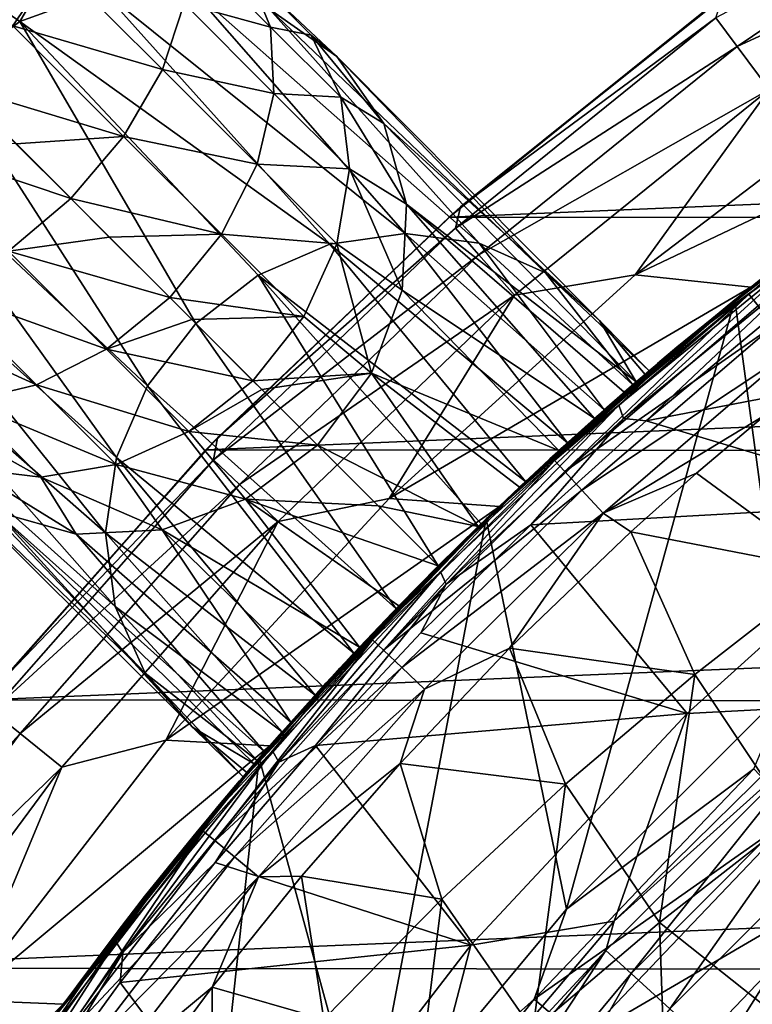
# Model space of a CAD drawing. Header units: metres. Extents: x -31 to 127, y -24 to 31.
# Tile 16 of 150: x -18.45 to -14.01, y 13.25 to 19.22. Entities that reach past the tile are written whole.
import ezdxf

# ---------------------------------------------------------------- set-up
doc = ezdxf.new("R2010")
doc.units = ezdxf.units.M
doc.layers.add('solid_12_381_041_XXX', color=7, linetype='CONTINUOUS')

msp = doc.modelspace()

# ---------------------------------------------------------------- linework, layer by layer
at = {"layer": 'solid_12_381_041_XXX'}
for points in [[(-14.097198, 19.060669, -0.293171), (-12.429955, 20.187529, -0.293171), (-14.226111, 19.234972, -0.618042)], [(-14.097198, 19.060669, -0.293171), (-12.259711, 19.911036, -0.07612), (-12.429955, 20.187529, -0.293171)], [(-18.489464, 19.186716, 49.127941), (-18.232395, 19.570414, 48.941399), (-19.218634, 19.915886, 49.518055)], [(-14.097198, 19.060669, -0.293171), (-13.904119, 18.79961, -0.07612), (-12.259711, 19.911036, -0.07612)], [(-16.926132, 19.177357, 47.183308), (-17.431923, 19.683147, 47.792019), (-17.450371, 19.320755, 48.133251)], [(-16.926132, 19.177357, 47.183308), (-17.067181, 19.516865, 46.847233), (-17.431923, 19.683147, 47.792019)], [(-18.234138, 19.572155, 45.204788), (-18.446547, 19.211325, 44.639275), (-18.674599, 19.371851, 45.086563)], [(-17.582685, 18.920704, 48.398872), (-18.232395, 19.570414, 48.941399), (-18.489464, 19.186716, 49.127941)], [(-18.234138, 19.572155, 45.204788), (-17.942379, 19.397072, 44.744587), (-18.446547, 19.211325, 44.639275)], [(-17.582685, 18.920704, 48.398872), (-17.450371, 19.320755, 48.133251), (-18.232395, 19.570414, 48.941399)], [(-16.679438, 19.129122, 46.188259), (-17.067181, 19.516865, 46.847233), (-16.926132, 19.177357, 47.183308)], [(-16.679438, 19.129122, 46.188259), (-16.968494, 19.418179, 45.903656), (-17.067181, 19.516865, 46.847233)], [(-17.942379, 19.397072, 44.744587), (-17.420643, 19.422857, 44.908619), (-16.109798, 17.927109, 40.228401)], [(-17.420643, 19.422857, 44.908619), (-15.662745, 17.867832, 40.391422), (-16.109798, 17.927109, 40.228401)], [(-17.420643, 19.422857, 44.908619), (-16.932411, 19.286156, 45.115307), (-15.662745, 17.867832, 40.391422)], [(-16.968494, 19.418179, 45.903656), (-16.525473, 19.000347, 45.344425), (-16.932411, 19.286156, 45.115307)], [(-16.679438, 19.129122, 46.188259), (-16.525473, 19.000347, 45.344425), (-16.968494, 19.418179, 45.903656)], [(-18.674599, 19.371851, 45.086563), (-18.446547, 19.211325, 44.639275), (-18.883795, 18.883795, 44.602985)], [(-18.446547, 19.211325, 44.639275), (-17.942379, 19.397072, 44.744587), (-16.567677, 17.860756, 40.102341)], [(-17.942379, 19.397072, 44.744587), (-16.109798, 17.927109, 40.228401), (-16.567677, 17.860756, 40.102341)], [(-14.226111, 19.234972, -0.618042), (-14.187134, 19.357821, -1), (-15.774656, 18.08757, -1)], [(-14.260582, 19.303749, -4), (-15.774656, 18.08757, -1), (-14.187134, 19.357821, -1)], [(-16.905882, 18.776268, 47.477966), (-17.450371, 19.320755, 48.133251), (-17.582685, 18.920704, 48.398872)], [(-16.905882, 18.776268, 47.477966), (-16.926132, 19.177357, 47.183308), (-17.450371, 19.320755, 48.133251)], [(-14.260582, 19.303749, -4), (-15.844099, 18.025211, -4), (-15.774656, 18.08757, -1)], [(14.277114, 19.291489, -4), (-15.844099, 18.025211, -4), (-14.260582, 19.303749, -4)], [(15.866746, 18.005188, -4), (-15.844099, 18.025211, -4), (14.277114, 19.291489, -4)], [(-16.932411, 19.286156, 45.115307), (-15.260084, 17.687382, 40.57917), (-15.662745, 17.867832, 40.391422)], [(-16.932411, 19.286156, 45.115307), (-16.525473, 19.000347, 45.344425), (-15.260084, 17.687382, 40.57917)], [(-15.806101, 17.959219, -0.618042), (-14.226111, 19.234972, -0.618042), (-15.774656, 18.08757, -1)], [(-14.097198, 19.060669, -0.293171), (-14.226111, 19.234972, -0.618042), (-15.806101, 17.959219, -0.618042)], [(-18.883795, 18.883795, 44.602985), (-18.446547, 19.211325, 44.639275), (-17.380161, 17.380161, 39.99548)], [(-17.818148, 18.5154, 48.567375), (-18.489464, 19.186716, 49.127941), (-18.816399, 18.816399, 49.191849)], [(-17.818148, 18.5154, 48.567375), (-17.582685, 18.920704, 48.398872), (-18.489464, 19.186716, 49.127941)], [(-18.446547, 19.211325, 44.639275), (-16.567677, 17.860756, 40.102341), (-17.002001, 17.673761, 40.022705)], [(-18.446547, 19.211325, 44.639275), (-17.002001, 17.673761, 40.022705), (-17.380161, 17.380161, 39.99548)], [(-16.50132, 18.752542, 46.46133), (-16.926132, 19.177357, 47.183308), (-16.905882, 18.776268, 47.477966)], [(-16.50132, 18.752542, 46.46133), (-16.679438, 19.129122, 46.188259), (-16.926132, 19.177357, 47.183308)], [(-16.679438, 19.129122, 46.188259), (-16.239666, 18.59341, 45.573544), (-16.525473, 19.000347, 45.344425)], [(-16.50132, 18.752542, 46.46133), (-16.239666, 18.59341, 45.573544), (-16.679438, 19.129122, 46.188259)], [(-15.662869, 17.796476, -0.293171), (-14.097198, 19.060669, -0.293171), (-15.806101, 17.959219, -0.618042)], [(-15.662869, 17.796476, -0.293171), (-13.904119, 18.79961, -0.07612), (-14.097198, 19.060669, -0.293171)], [(-16.525473, 19.000347, 45.344425), (-14.932049, 17.399303, 40.777538), (-15.260084, 17.687382, 40.57917)], [(-16.525473, 19.000347, 45.344425), (-16.239666, 18.59341, 45.573544), (-14.932049, 17.399303, 40.777538)], [(-19.211325, 18.446547, 44.639275), (-18.883795, 18.883795, 44.602985), (-17.673752, 17.002016, 40.022705)], [(-17.673752, 17.002016, 40.022705), (-18.883795, 18.883795, 44.602985), (-17.380161, 17.380161, 39.99548)], [(-17.008074, 18.346092, 47.707336), (-17.582685, 18.920704, 48.398872), (-17.818148, 18.5154, 48.567375)], [(-17.008074, 18.346092, 47.707336), (-16.905882, 18.776268, 47.477966), (-17.582685, 18.920704, 48.398872)], [(-13.120049, 18.89045), (-14.716173, 17.674877), (-12.385183, 18.783897)], [(-13.904119, 18.79961, -0.07612), (-14.716173, 17.674877), (-13.120049, 18.89045)], [(-17.818148, 18.5154, 48.567375), (-18.816399, 18.816399, 49.191849), (-18.470131, 18.470131, 48.930504)], [(-16.448568, 18.318953, 46.700752), (-16.905882, 18.776268, 47.477966), (-17.008074, 18.346092, 47.707336)], [(-16.448568, 18.318953, 46.700752), (-16.50132, 18.752542, 46.46133), (-16.905882, 18.776268, 47.477966)], [(-15.662869, 17.796476, -0.293171), (-15.448348, 17.552732, -0.07612), (-13.904119, 18.79961, -0.07612)], [(-13.904119, 18.79961, -0.07612), (-15.448348, 17.552732, -0.07612), (-14.716173, 17.674877)], [(-14.716173, 17.674877), (-14.0149, 17.6017), (-12.385183, 18.783897)], [(-12.385183, 18.783897), (-14.0149, 17.6017), (-12.499415, 18.708292, 115.500305)], [(-16.50132, 18.752542, 46.46133), (-16.102962, 18.105177, 45.780231), (-16.239666, 18.59341, 45.573544)], [(-16.448568, 18.318953, 46.700752), (-16.102962, 18.105177, 45.780231), (-16.50132, 18.752542, 46.46133)], [(-13.791494, 15.167204, 115.500305), (-12.499415, 18.708292, 115.500305), (-14.111912, 17.523857, 115.500305)], [(-14.0149, 17.6017), (-14.111912, 17.523857, 115.500305), (-12.499415, 18.708292, 115.500305)], [(-16.239666, 18.59341, 45.573544), (-14.70933, 17.026028, 41.00671), (-14.932049, 17.399303, 40.777538)], [(-16.239666, 18.59341, 45.573544), (-16.102962, 18.105177, 45.780231), (-14.70933, 17.026028, 41.00671)], [(-17.818148, 18.5154, 48.567375), (-18.470131, 18.470131, 48.930504), (-18.137682, 18.137682, 48.625099)], [(-17.224428, 17.92168, 47.85284), (-17.818148, 18.5154, 48.567375), (-18.137682, 18.137682, 48.625099)], [(-17.224428, 17.92168, 47.85284), (-17.008074, 18.346092, 47.707336), (-17.818148, 18.5154, 48.567375)], [(-18.137682, 18.137682, 48.625099), (-18.470131, 18.470131, 48.930504), (-19.186716, 18.489464, 49.127941)], [(-18.5154, 17.818148, 48.567375), (-18.137682, 18.137682, 48.625099), (-19.186716, 18.489464, 49.127941)], [(-14.027491, 17.55751, 144.620667), (-12.784127, 18.482924, 144.620651), (-13.697138, 17.850445, 144.428925)], [(-13.969775, 17.486696, 144.817642), (-12.784127, 18.482924, 144.620651), (-14.027491, 17.55751, 144.620667)], [(-19.397072, 17.942379, 44.744587), (-19.211325, 18.446547, 44.639275), (-17.860748, 16.567709, 40.102333)], [(-19.211325, 18.446547, 44.639275), (-17.673752, 17.002016, 40.022705), (-17.860748, 16.567709, 40.102333)], [(-16.525459, 17.863478, 46.887127), (-17.008074, 18.346092, 47.707336), (-17.224428, 17.92168, 47.85284)], [(-16.525459, 17.863478, 46.887127), (-16.448568, 18.318953, 46.700752), (-17.008074, 18.346092, 47.707336)], [(-16.525459, 17.863478, 46.887127), (-16.128748, 17.583443, 45.944263), (-16.448568, 18.318953, 46.700752)], [(-16.448568, 18.318953, 46.700752), (-16.128748, 17.583443, 45.944263), (-16.102962, 18.105177, 45.780231)], [(-13.222294, 18.204971, 124.464867), (-13.222057, 18.201996, 124.423759), (-14.339679, 17.336199, 124.944916)], [(-13.911033, 17.684263, 124.782944), (-13.222294, 18.204971, 124.464867), (-14.339679, 17.336199, 124.944916)], [(-14.339679, 17.336199, 124.944916), (-13.222057, 18.201996, 124.423759), (-13.677568, 17.813845, 124.524498)], [(-17.904448, 17.904448, 48.373768), (-18.137682, 18.137682, 48.625099), (-18.5154, 17.818148, 48.567375)], [(-17.224428, 17.92168, 47.85284), (-18.137682, 18.137682, 48.625099), (-17.904448, 17.904448, 48.373768)], [(-16.102962, 18.105177, 45.780231), (-16.128748, 17.583443, 45.944263), (-14.962799, 16.803709, 42.387585)], [(-16.102962, 18.105177, 45.780231), (-14.962799, 16.803709, 42.387585), (-14.782128, 16.962862, 41.532024)], [(-16.102962, 18.105177, 45.780231), (-14.782128, 16.962862, 41.532024), (-14.70933, 17.026028, 41.00671)], [(-15.806101, 17.959219, -0.618042), (-15.774656, 18.08757, -1), (-17.24897, 16.687511, -1)], [(-15.844099, 18.025211, -4), (-17.24897, 16.687511, -1), (-15.774656, 18.08757, -1)], [(-15.844099, 18.025211, -4), (-17.31864, 16.614492, -4), (-17.24897, 16.687511, -1)], [(15.866746, 18.005188, -4), (-17.31864, 16.614492, -4), (-15.844099, 18.025211, -4)], [(17.345131, 16.586674, -4), (-17.31864, 16.614492, -4), (15.866746, 18.005188, -4)], [(-19.422857, 17.420643, 44.908619), (-19.397072, 17.942379, 44.744587), (-17.927107, 16.109848, 40.228386)], [(-19.397072, 17.942379, 44.744587), (-17.860748, 16.567709, 40.102333), (-17.927107, 16.109848, 40.228386)], [(-17.224428, 17.92168, 47.85284), (-17.904448, 17.904448, 48.373768), (-17.537415, 17.537415, 47.902687)], [(-16.725763, 17.423018, 47.005352), (-17.224428, 17.92168, 47.85284), (-17.537415, 17.537415, 47.902687)], [(-17.272207, 16.55407, -0.618042), (-15.806101, 17.959219, -0.618042), (-17.24897, 16.687511, -1)], [(-15.662869, 17.796476, -0.293171), (-15.806101, 17.959219, -0.618042), (-17.272207, 16.55407, -0.618042)], [(-16.725763, 17.423018, 47.005352), (-16.525459, 17.863478, 46.887127), (-17.224428, 17.92168, 47.85284)], [(-16.567677, 17.860756, 40.102341), (-16.109798, 17.927109, 40.228401), (-15.126423, 16.65657, 36.230953)], [(-16.109798, 17.927109, 40.228401), (-14.903611, 16.856226, 36.93166), (-15.126423, 16.65657, 36.230953)], [(-16.109798, 17.927109, 40.228401), (-15.662745, 17.867832, 40.391422), (-14.903611, 16.856226, 36.93166)], [(-17.537415, 17.537415, 47.902687), (-17.904448, 17.904448, 48.373768), (-18.5154, 17.818148, 48.567375)], [(-17.002001, 17.673761, 40.022705), (-16.567677, 17.860756, 40.102341), (-15.381252, 16.421543, 35.739311)], [(-16.725763, 17.423018, 47.005352), (-16.314495, 17.079273, 46.049576), (-16.525459, 17.863478, 46.887127)], [(-16.567677, 17.860756, 40.102341), (-15.126423, 16.65657, 36.230953), (-15.381252, 16.421543, 35.739311)], [(-16.525459, 17.863478, 46.887127), (-16.314495, 17.079273, 46.049576), (-16.128748, 17.583443, 45.944263)], [(-15.662745, 17.867832, 40.391422), (-14.729362, 17.008699, 37.860481), (-14.903611, 16.856226, 36.93166)], [(-15.662745, 17.867832, 40.391422), (-15.260084, 17.687382, 40.57917), (-14.729362, 17.008699, 37.860481)], [(-17.92168, 17.224428, 47.85284), (-18.5154, 17.818148, 48.567375), (-18.920704, 17.582685, 48.398872)], [(-17.92168, 17.224428, 47.85284), (-17.537415, 17.537415, 47.902687), (-18.5154, 17.818148, 48.567375)], [(-14.339679, 17.336199, 124.944916), (-13.677568, 17.813845, 124.524498), (-14.815125, 16.884007, 125.054955)], [(-14.786015, 16.804352, 124.96814), (-14.815125, 16.884007, 125.054955), (-13.677568, 17.813845, 124.524498)], [(-13.653196, 17.730316, 124.439896), (-14.786015, 16.804352, 124.96814), (-13.677568, 17.813845, 124.524498)], [(-14.462727, 17.235994, 144.427994), (-13.697138, 17.850445, 144.428925), (-13.911033, 17.684263, 124.782944)], [(-14.027491, 17.55751, 144.620667), (-13.697138, 17.850445, 144.428925), (-14.462727, 17.235994, 144.427994)], [(-17.11569, 16.40406, -0.293171), (-15.662869, 17.796476, -0.293171), (-17.272207, 16.55407, -0.618042)], [(-17.11569, 16.40406, -0.293171), (-15.448348, 17.552732, -0.07612), (-15.662869, 17.796476, -0.293171)], [(-15.260084, 17.687382, 40.57917), (-14.631663, 17.092817, 39.058018), (-14.729362, 17.008699, 37.860481)], [(-15.260084, 17.687382, 40.57917), (-14.932049, 17.399303, 40.777538), (-14.631663, 17.092817, 39.058018)], [(-13.653196, 17.730316, 124.439896), (-14.649446, 16.789846, 124.881454), (-14.786015, 16.804352, 124.96814)], [(-13.653196, 17.730316, 124.439896), (-13.919765, 17.39513, 124.541199), (-14.649446, 16.789846, 124.881454)], [(-14.579782, 17.137093, 125.091309), (-13.911033, 17.684263, 124.782944), (-14.339679, 17.336199, 124.944916)], [(-14.462727, 17.235994, 144.427994), (-13.911033, 17.684263, 124.782944), (-14.579782, 17.137093, 125.091309)], [(-17.380161, 17.380161, 39.99548), (-17.002001, 17.673761, 40.022705), (-15.909903, 15.909903, 35.366482)], [(-17.002001, 17.673761, 40.022705), (-15.649943, 16.165682, 35.454681), (-15.909903, 15.909903, 35.366482)], [(-17.002001, 17.673761, 40.022705), (-15.381252, 16.421543, 35.739311), (-15.649943, 16.165682, 35.454681)], [(-14.716173, 17.674877), (-16.206715, 16.318659), (-14.0149, 17.6017)], [(-15.448348, 17.552732, -0.07612), (-16.206715, 16.318659), (-14.716173, 17.674877)], [(-18.346092, 17.008074, 47.707336), (-18.920704, 17.582685, 48.398872), (-19.320755, 17.450371, 48.133251)], [(-18.346092, 17.008074, 47.707336), (-17.92168, 17.224428, 47.85284), (-18.920704, 17.582685, 48.398872)], [(-16.128748, 17.583443, 45.944263), (-16.314495, 17.079273, 46.049576), (-15.177853, 16.60972, 43.037682)], [(-16.206715, 16.318659), (-15.538749, 16.271149), (-14.0149, 17.6017)], [(-16.128748, 17.583443, 45.944263), (-15.177853, 16.60972, 43.037682), (-14.962799, 16.803709, 42.387585)], [(-14.631663, 17.092817, 39.058018), (-14.0149, 17.6017), (-15.538749, 16.271149)], [(-14.631663, 17.092817, 39.058018), (-14.111912, 17.523857, 115.500305), (-14.0149, 17.6017)], [(-17.403986, 17.403986, 47.703667), (-17.537415, 17.537415, 47.902687), (-17.92168, 17.224428, 47.85284)], [(-16.725763, 17.423018, 47.005352), (-17.537415, 17.537415, 47.902687), (-17.403986, 17.403986, 47.703667)], [(-17.11569, 16.40406, -0.293171), (-16.881271, 16.179388, -0.07612), (-15.448348, 17.552732, -0.07612)], [(-15.448348, 17.552732, -0.07612), (-16.881271, 16.179388, -0.07612), (-16.206715, 16.318659)], [(-15.132214, 13.828488, 115.500305), (-14.111912, 17.523857, 115.500305), (-15.619431, 16.194597, 115.500305)], [(-15.41659, 16.388372, 43.499729), (-15.619431, 16.194597, 115.500305), (-14.111912, 17.523857, 115.500305)], [(-15.177853, 16.60972, 43.037682), (-15.41659, 16.388372, 43.499729), (-14.111912, 17.523857, 115.500305)], [(-15.204106, 16.548645, 144.620697), (-14.027491, 17.55751, 144.620667), (-15.200786, 16.588736, 144.427109)], [(-15.141477, 16.481697, 144.81752), (-14.027491, 17.55751, 144.620667), (-15.204106, 16.548645, 144.620697)], [(-14.027491, 17.55751, 144.620667), (-14.462727, 17.235994, 144.427994), (-15.200786, 16.588736, 144.427109)], [(-14.962799, 16.803709, 42.387585), (-15.177853, 16.60972, 43.037682), (-14.111912, 17.523857, 115.500305)], [(-15.141477, 16.481697, 144.81752), (-13.969775, 17.486696, 144.817642), (-14.027491, 17.55751, 144.620667)], [(-15.132214, 13.828488, 115.500305), (-13.791494, 15.167204, 115.500305), (-14.111912, 17.523857, 115.500305)], [(-14.782128, 16.962862, 41.532024), (-14.962799, 16.803709, 42.387585), (-14.111912, 17.523857, 115.500305)], [(-14.70933, 17.026028, 41.00671), (-14.782128, 16.962862, 41.532024), (-14.111912, 17.523857, 115.500305)], [(-14.655931, 17.072016, 40.423153), (-14.70933, 17.026028, 41.00671), (-14.111912, 17.523857, 115.500305)], [(-14.631663, 17.092817, 39.058018), (-14.655931, 17.072016, 40.423153), (-14.111912, 17.523857, 115.500305)], [(-18.776268, 16.905882, 47.477966), (-18.346092, 17.008074, 47.707336), (-19.320755, 17.450371, 48.133251)], [(-13.875225, 17.368126, 144.980545), (-13.969775, 17.486696, 144.817642), (-15.141477, 16.481697, 144.81752)], [(-19.422857, 17.420643, 44.908619), (-17.927107, 16.109848, 40.228386), (-17.867851, 15.662807, 40.391399)], [(-19.286156, 16.932411, 45.115307), (-19.422857, 17.420643, 44.908619), (-17.867851, 15.662807, 40.391399)], [(-17.033253, 17.033253, 47.045856), (-17.403986, 17.403986, 47.703667), (-17.92168, 17.224428, 47.85284)], [(-17.673752, 17.002016, 40.022705), (-17.380161, 17.380161, 39.99548), (-16.165617, 15.65001, 35.454639)], [(-16.725763, 17.423018, 47.005352), (-17.403986, 17.403986, 47.703667), (-17.033253, 17.033253, 47.045856)], [(-17.380161, 17.380161, 39.99548), (-15.909903, 15.909903, 35.366482), (-16.165617, 15.65001, 35.454639)], [(-16.725763, 17.423018, 47.005352), (-17.033253, 17.033253, 47.045856), (-16.314495, 17.079273, 46.049576)], [(-14.932049, 17.399303, 40.777538), (-14.70933, 17.026028, 41.00671), (-14.655931, 17.072016, 40.423153)], [(-14.932049, 17.399303, 40.777538), (-14.655931, 17.072016, 40.423153), (-14.631663, 17.092817, 39.058018)], [(-14.649446, 16.789846, 124.881454), (-13.919765, 17.39513, 124.541199), (-11.519048, 17.390751, 123.421722)], [(-14.649446, 16.789846, 124.881454), (-11.519048, 17.390751, 123.421722), (-12.98529, 16.291365, 124.105446)], [(-15.406935, 16.39587, 125.442589), (-14.339679, 17.336199, 124.944916), (-14.815125, 16.884007, 125.054955)], [(-14.579782, 17.137093, 125.091309), (-14.339679, 17.336199, 124.944916), (-15.406935, 16.39587, 125.442589)], [(-15.038789, 16.36974, 144.980179), (-13.875225, 17.368126, 144.980545), (-15.141477, 16.481697, 144.81752)], [(-13.756744, 17.219688, 145.085739), (-13.875225, 17.368126, 144.980545), (-15.038789, 16.36974, 144.980179)], [(-17.423018, 16.725763, 47.005352), (-17.92168, 17.224428, 47.85284), (-18.346092, 17.008074, 47.707336)], [(-17.423018, 16.725763, 47.005352), (-17.033253, 17.033253, 47.045856), (-17.92168, 17.224428, 47.85284)], [(-15.200786, 16.588736, 144.427109), (-14.462727, 17.235994, 144.427994), (-14.579782, 17.137093, 125.091309)], [(-14.910235, 16.2297, 145.085052), (-13.756744, 17.219688, 145.085739), (-15.038789, 16.36974, 144.980179)], [(-13.926322, 16.827253, 145.126633), (-13.756744, 17.219688, 145.085739), (-14.910235, 16.2297, 145.085052)], [(-14.729362, 17.008699, 37.860481), (-14.631663, 17.092817, 39.058018), (-15.538749, 16.271149)], [(-15.233571, 16.558632, 125.391243), (-14.579782, 17.137093, 125.091309), (-15.406935, 16.39587, 125.442589)], [(-15.200786, 16.588736, 144.427109), (-14.579782, 17.137093, 125.091309), (-15.233571, 16.558632, 125.391243)], [(-16.980001, 16.980001, 46.935276), (-17.033253, 17.033253, 47.045856), (-17.423018, 16.725763, 47.005352)], [(-16.980001, 16.980001, 46.935276), (-16.314495, 17.079273, 46.049576), (-17.033253, 17.033253, 47.045856)], [(-16.980001, 16.980001, 46.935276), (-16.642025, 16.642025, 46.085865), (-16.314495, 17.079273, 46.049576)], [(-16.314495, 17.079273, 46.049576), (-16.642025, 16.642025, 46.085865), (-15.667711, 16.148462, 43.772892)], [(-16.314495, 17.079273, 46.049576), (-15.667711, 16.148462, 43.772892), (-15.41659, 16.388372, 43.499729)], [(-16.314495, 17.079273, 46.049576), (-15.41659, 16.388372, 43.499729), (-15.177853, 16.60972, 43.037682)], [(-17.863478, 16.525459, 46.887127), (-18.346092, 17.008074, 47.707336), (-18.776268, 16.905882, 47.477966)], [(-17.863478, 16.525459, 46.887127), (-17.423018, 16.725763, 47.005352), (-18.346092, 17.008074, 47.707336)], [(-17.673752, 17.002016, 40.022705), (-16.421576, 15.381218, 35.739365), (-17.860748, 16.567709, 40.102333)], [(-17.673752, 17.002016, 40.022705), (-16.165617, 15.65001, 35.454639), (-16.421576, 15.381218, 35.739365)], [(-16.980001, 16.980001, 46.935276), (-17.423018, 16.725763, 47.005352), (-16.642025, 16.642025, 46.085865)], [(-14.903611, 16.856226, 36.93166), (-14.729362, 17.008699, 37.860481), (-15.538749, 16.271149)], [(-19.286156, 16.932411, 45.115307), (-17.867851, 15.662807, 40.391399), (-17.687424, 15.26015, 40.579132)], [(-19.000347, 16.525473, 45.344425), (-19.286156, 16.932411, 45.115307), (-17.687424, 15.26015, 40.579132)], [(-18.318953, 16.448568, 46.700752), (-18.776268, 16.905882, 47.477966), (-19.177357, 16.926132, 47.183308)], [(-18.752542, 16.50132, 46.46133), (-18.318953, 16.448568, 46.700752), (-19.177357, 16.926132, 47.183308)], [(-18.318953, 16.448568, 46.700752), (-17.863478, 16.525459, 46.887127), (-18.776268, 16.905882, 47.477966)], [(-15.406935, 16.39587, 125.442589), (-14.815125, 16.884007, 125.054955), (-15.895976, 15.874863, 125.55896)], [(-15.862278, 15.799493, 125.470009), (-15.895976, 15.874863, 125.55896), (-14.815125, 16.884007, 125.054955)], [(-14.786015, 16.804352, 124.96814), (-15.862278, 15.799493, 125.470009), (-14.815125, 16.884007, 125.054955)], [(-15.126423, 16.65657, 36.230953), (-14.903611, 16.856226, 36.93166), (-15.538749, 16.271149)], [(-14.786015, 16.804352, 124.96814), (-15.34875, 16.158913, 125.207542), (-15.862278, 15.799493, 125.470009)], [(-14.786015, 16.804352, 124.96814), (-14.649446, 16.789846, 124.881454), (-15.34875, 16.158913, 125.207542)], [(-15.34875, 16.158913, 125.207542), (-14.649446, 16.789846, 124.881454), (-12.98529, 16.291365, 124.105446)], [(-14.344302, 16.471775, 145.126266), (-13.926322, 16.827253, 145.126633), (-14.910235, 16.2297, 145.085052)], [(-13.540864, 15.88378, 145.184219), (-13.926322, 16.827253, 145.126633), (-14.344302, 16.471775, 145.126266)], [(-17.863478, 16.525459, 46.887127), (-17.079273, 16.314495, 46.049576), (-17.423018, 16.725763, 47.005352)], [(-17.423018, 16.725763, 47.005352), (-17.079273, 16.314495, 46.049576), (-16.642025, 16.642025, 46.085865)], [(-17.272207, 16.55407, -0.618042), (-17.24897, 16.687511, -1), (-18.599493, 15.167691, -1)], [(-17.31864, 16.614492, -4), (-18.599493, 15.167691, -1), (-17.24897, 16.687511, -1)], [(-17.31864, 16.614492, -4), (-18.657038, 15.09744, -4), (-18.599493, 15.167691, -1)], [(17.345131, 16.586674, -4), (-18.657038, 15.09744, -4), (-17.31864, 16.614492, -4)], [(-17.079273, 16.314495, 46.049576), (-16.274996, 16.274996, 44.972576), (-16.642025, 16.642025, 46.085865)], [(-16.642025, 16.642025, 46.085865), (-16.274996, 16.274996, 44.972576), (-15.667711, 16.148462, 43.772892)], [(-15.381252, 16.421543, 35.739311), (-15.126423, 16.65657, 36.230953), (-15.538749, 16.271149)], [(18.684481, 15.063607, -4), (-18.657038, 15.09744, -4), (17.345131, 16.586674, -4)], [(-18.613867, 15.029648, -0.618042), (-17.272207, 16.55407, -0.618042), (-18.599493, 15.167691, -1)], [(-17.11569, 16.40406, -0.293171), (-17.272207, 16.55407, -0.618042), (-18.613867, 15.029648, -0.618042)], [(-17.860748, 16.567709, 40.102333), (-16.656658, 15.126326, 36.231194), (-17.927107, 16.109848, 40.228386)], [(-17.860748, 16.567709, 40.102333), (-16.421576, 15.381218, 35.739365), (-16.656658, 15.126326, 36.231194)], [(-16.308382, 15.461127, 144.620682), (-15.204106, 16.548645, 144.620697), (-15.909908, 15.909897, 144.42627)], [(-16.241127, 15.398403, 144.817368), (-15.204106, 16.548645, 144.620697), (-16.308382, 15.461127, 144.620682)], [(-16.241127, 15.398403, 144.817368), (-15.141477, 16.481697, 144.81752), (-15.204106, 16.548645, 144.620697)], [(-15.909908, 15.909897, 144.42627), (-15.200786, 16.588736, 144.427109), (-15.876822, 15.942914, 125.684837)], [(-15.204106, 16.548645, 144.620697), (-15.200786, 16.588736, 144.427109), (-15.909908, 15.909897, 144.42627)], [(-15.200786, 16.588736, 144.427109), (-15.233571, 16.558632, 125.391243), (-15.876822, 15.942914, 125.684837)], [(-15.876822, 15.942914, 125.684837), (-15.233571, 16.558632, 125.391243), (-15.406935, 16.39587, 125.442589)], [(-19.000347, 16.525473, 45.344425), (-17.687424, 15.26015, 40.579132), (-17.399376, 14.93211, 40.777496)], [(-18.59341, 16.239666, 45.573544), (-19.000347, 16.525473, 45.344425), (-17.399376, 14.93211, 40.777496)], [(-18.752542, 16.50132, 46.46133), (-18.59341, 16.239666, 45.573544), (-18.105177, 16.102962, 45.780231)], [(-18.752542, 16.50132, 46.46133), (-18.105177, 16.102962, 45.780231), (-18.318953, 16.448568, 46.700752)], [(-18.318953, 16.448568, 46.700752), (-17.583443, 16.128748, 45.944263), (-17.863478, 16.525459, 46.887127)], [(-17.863478, 16.525459, 46.887127), (-17.583443, 16.128748, 45.944263), (-17.079273, 16.314495, 46.049576)], [(-18.318953, 16.448568, 46.700752), (-18.105177, 16.102962, 45.780231), (-17.583443, 16.128748, 45.944263)], [(-15.038789, 16.36974, 144.980179), (-15.141477, 16.481697, 144.81752), (-16.241127, 15.398403, 144.817368)], [(-14.742024, 16.116308, 145.125916), (-14.344302, 16.471775, 145.126266), (-14.910235, 16.2297, 145.085052)], [(-13.540864, 15.88378, 145.184219), (-14.344302, 16.471775, 145.126266), (-14.742024, 16.116308, 145.125916)], [(-18.445192, 14.893453, -0.293171), (-17.11569, 16.40406, -0.293171), (-18.613867, 15.029648, -0.618042)], [(-18.445192, 14.893453, -0.293171), (-16.881271, 16.179388, -0.07612), (-17.11569, 16.40406, -0.293171)], [(-16.418732, 15.383225, 125.914398), (-15.406935, 16.39587, 125.442589), (-15.895976, 15.874863, 125.55896)], [(-15.876822, 15.942914, 125.684837), (-15.406935, 16.39587, 125.442589), (-16.418732, 15.383225, 125.914398)], [(-16.130791, 15.293632, 144.979813), (-15.038789, 16.36974, 144.980179), (-16.241127, 15.398403, 144.817368)], [(-14.910235, 16.2297, 145.085052), (-15.038789, 16.36974, 144.980179), (-16.130791, 15.293632, 144.979813)], [(-15.41659, 16.388372, 43.499729), (-15.667711, 16.148462, 43.772892), (-15.619431, 16.194597, 115.500305)], [(-15.649943, 16.165682, 35.454681), (-15.381252, 16.421543, 35.739311), (-15.538749, 16.271149)], [(-17.079273, 16.314495, 46.049576), (-17.583443, 16.128748, 45.944263), (-16.388258, 15.416712, 43.499912)], [(-16.206715, 16.318659), (-17.561588, 14.85288), (-15.538749, 16.271149)], [(-16.881271, 16.179388, -0.07612), (-17.561588, 14.85288), (-16.206715, 16.318659)], [(-17.079273, 16.314495, 46.049576), (-16.388258, 15.416712, 43.499912), (-16.148382, 15.667792, 43.772949)], [(-17.079273, 16.314495, 46.049576), (-16.148382, 15.667792, 43.772949), (-15.909903, 15.909903, 43.858021)], [(-17.079273, 16.314495, 46.049576), (-15.909903, 15.909903, 43.858021), (-16.274996, 16.274996, 44.972576)], [(-17.561588, 14.85288), (-16.930658, 14.819256), (-15.538749, 16.271149)], [(-15.649943, 16.165682, 35.454681), (-15.538749, 16.271149), (-16.930658, 14.819256)], [(-16.274996, 16.274996, 44.972576), (-15.909903, 15.909903, 43.858021), (-15.667711, 16.148462, 43.772892)], [(-15.34875, 16.158913, 125.207542), (-12.98529, 16.291365, 124.105446), (-14.400577, 15.015729, 124.765404)], [(-14.400577, 15.015729, 124.765404), (-12.98529, 16.291365, 124.105446), (-13.51629, 15.06104, 141.120102)], [(-18.59341, 16.239666, 45.573544), (-17.026487, 14.708797, 41.002007), (-16.962526, 14.782514, 41.534302)], [(-18.59341, 16.239666, 45.573544), (-17.399376, 14.93211, 40.777496), (-17.026487, 14.708797, 41.002007)], [(-18.105177, 16.102962, 45.780231), (-18.59341, 16.239666, 45.573544), (-16.962526, 14.782514, 41.534302)], [(-16.347744, 12.369333, 115.500305), (-15.619431, 16.194597, 115.500305), (-16.996405, 14.743061, 115.500305)], [(-16.962526, 14.782514, 41.534302), (-16.996405, 14.743061, 115.500305), (-15.619431, 16.194597, 115.500305)], [(-16.803499, 14.963035, 42.388462), (-16.962526, 14.782514, 41.534302), (-15.619431, 16.194597, 115.500305)], [(-16.609613, 15.177969, 43.03796), (-16.803499, 14.963035, 42.388462), (-15.619431, 16.194597, 115.500305)], [(-16.388258, 15.416712, 43.499912), (-16.609613, 15.177969, 43.03796), (-15.619431, 16.194597, 115.500305)], [(-16.148382, 15.667792, 43.772949), (-16.388258, 15.416712, 43.499912), (-15.619431, 16.194597, 115.500305)], [(-16.347744, 12.369333, 115.500305), (-15.132214, 13.828488, 115.500305), (-15.619431, 16.194597, 115.500305)], [(-15.909903, 15.909903, 43.858021), (-16.148382, 15.667792, 43.772949), (-15.619431, 16.194597, 115.500305)], [(-15.992776, 15.162684, 145.084412), (-14.910235, 16.2297, 145.085052), (-16.130791, 15.293632, 144.979813)], [(-15.477962, 15.410051, 145.125275), (-14.910235, 16.2297, 145.085052), (-15.992776, 15.162684, 145.084412)], [(-15.667711, 16.148462, 43.772892), (-15.909903, 15.909903, 43.858021), (-15.619431, 16.194597, 115.500305)], [(-15.477962, 15.410051, 145.125275), (-14.742024, 16.116308, 145.125916), (-14.910235, 16.2297, 145.085052)], [(-18.445192, 14.893453, -0.293171), (-18.192564, 14.689469, -0.07612), (-16.881271, 16.179388, -0.07612)], [(-16.881271, 16.179388, -0.07612), (-18.192564, 14.689469, -0.07612), (-17.561588, 14.85288)], [(-17.583443, 16.128748, 45.944263), (-18.105177, 16.102962, 45.780231), (-16.803499, 14.963035, 42.388462)], [(-17.583443, 16.128748, 45.944263), (-16.803499, 14.963035, 42.388462), (-16.609613, 15.177969, 43.03796)], [(-17.583443, 16.128748, 45.944263), (-16.609613, 15.177969, 43.03796), (-16.388258, 15.416712, 43.499912)], [(-15.649943, 16.165682, 35.454681), (-16.930658, 14.819256), (-15.909903, 15.909903, 35.366482)], [(-16.016371, 15.504175, 125.51886), (-15.34875, 16.158913, 125.207542), (-14.400577, 15.015729, 124.765404)], [(-15.862278, 15.799493, 125.470009), (-15.34875, 16.158913, 125.207542), (-16.016371, 15.504175, 125.51886)], [(-18.105177, 16.102962, 45.780231), (-16.962526, 14.782514, 41.534302), (-16.803499, 14.963035, 42.388462)], [(-17.927107, 16.109848, 40.228386), (-16.656658, 15.126326, 36.231194), (-16.856272, 14.903559, 36.931858)], [(-17.927107, 16.109848, 40.228386), (-16.856272, 14.903559, 36.931858), (-17.867851, 15.662807, 40.391399)], [(-14.354812, 15.251409, 145.178299), (-14.742024, 16.116308, 145.125916), (-15.477962, 15.410051, 145.125275)], [(-13.540864, 15.88378, 145.184219), (-14.742024, 16.116308, 145.125916), (-14.354812, 15.251409, 145.178299)], [(-16.165617, 15.65001, 35.454639), (-15.909903, 15.909903, 35.366482), (-16.930658, 14.819256)], [(-16.588745, 15.200774, 144.425476), (-15.909908, 15.909897, 144.42627), (-16.507238, 15.289247, 125.973434)], [(-16.308382, 15.461127, 144.620682), (-15.909908, 15.909897, 144.42627), (-16.588745, 15.200774, 144.425476)], [(-16.507238, 15.289247, 125.973434), (-15.876822, 15.942914, 125.684837), (-16.418732, 15.383225, 125.914398)], [(-15.909908, 15.909897, 144.42627), (-15.876822, 15.942914, 125.684837), (-16.507238, 15.289247, 125.973434)], [(-16.418732, 15.383225, 125.914398), (-15.895976, 15.874863, 125.55896), (-16.91437, 14.789253, 126.033844)], [(-16.876265, 14.718581, 125.942841), (-16.91437, 14.789253, 126.033844), (-15.895976, 15.874863, 125.55896)], [(-15.862278, 15.799493, 125.470009), (-16.876265, 14.718581, 125.942841), (-15.895976, 15.874863, 125.55896)], [(-13.540864, 15.88378, 145.184219), (-14.354812, 15.251409, 145.178299), (-13.767233, 14.371608, 145.236984)], [(-15.862278, 15.799493, 125.470009), (-16.655085, 14.820494, 125.816696), (-16.876265, 14.718581, 125.942841)], [(-15.862278, 15.799493, 125.470009), (-16.016371, 15.504175, 125.51886), (-16.655085, 14.820494, 125.816696)], [(-17.867851, 15.662807, 40.391399), (-16.856272, 14.903559, 36.931858), (-17.008774, 14.729277, 37.86095)], [(-17.867851, 15.662807, 40.391399), (-17.008774, 14.729277, 37.86095), (-17.687424, 15.26015, 40.579132)], [(-16.421576, 15.381218, 35.739365), (-16.165617, 15.65001, 35.454639), (-16.930658, 14.819256)], [(-16.655085, 14.820494, 125.816696), (-16.016371, 15.504175, 125.51886), (-14.400577, 15.015729, 124.765404)], [(-17.335064, 14.300131, 144.620621), (-16.308382, 15.461127, 144.620682), (-17.236006, 14.462715, 144.424759)], [(-17.263493, 14.241973, 144.817184), (-16.308382, 15.461127, 144.620682), (-17.335064, 14.300131, 144.620621)], [(-17.263493, 14.241973, 144.817184), (-16.241127, 15.398403, 144.817368), (-16.308382, 15.461127, 144.620682)], [(-16.308382, 15.461127, 144.620682), (-16.588745, 15.200774, 144.425476), (-17.236006, 14.462715, 144.424759)], [(-16.141523, 14.712439, 145.124695), (-15.477962, 15.410051, 145.125275), (-15.992776, 15.162684, 145.084412)], [(-15.137788, 14.585653, 145.172333), (-15.477962, 15.410051, 145.125275), (-16.141523, 14.712439, 145.124695)], [(-14.354812, 15.251409, 145.178299), (-15.477962, 15.410051, 145.125275), (-15.137788, 14.585653, 145.172333)], [(-17.369888, 14.301083, 126.357925), (-16.418732, 15.383225, 125.914398), (-16.91437, 14.789253, 126.033844)], [(-16.507238, 15.289247, 125.973434), (-16.418732, 15.383225, 125.914398), (-17.369888, 14.301083, 126.357925)], [(-16.130791, 15.293632, 144.979813), (-16.241127, 15.398403, 144.817368), (-17.263493, 14.241973, 144.817184)], [(-16.656658, 15.126326, 36.231194), (-16.421576, 15.381218, 35.739365), (-16.930658, 14.819256)], [(-17.114658, 14.606112, 126.252853), (-16.507238, 15.289247, 125.973434), (-17.369888, 14.301083, 126.357925)], [(-17.146025, 14.144925, 144.979431), (-16.130791, 15.293632, 144.979813), (-17.263493, 14.241973, 144.817184)], [(-15.992776, 15.162684, 145.084412), (-16.130791, 15.293632, 144.979813), (-17.146025, 14.144925, 144.979431)], [(-16.588745, 15.200774, 144.425476), (-16.507238, 15.289247, 125.973434), (-17.114658, 14.606112, 126.252853)], [(-17.687424, 15.26015, 40.579132), (-17.008774, 14.729277, 37.86095), (-17.093285, 14.631118, 39.079563)], [(-17.687424, 15.26015, 40.579132), (-17.093285, 14.631118, 39.079563), (-17.399376, 14.93211, 40.777496)], [(-14.354812, 15.251409, 145.178299), (-15.137788, 14.585653, 145.172333), (-14.567453, 13.74756, 145.227402)], [(-14.354812, 15.251409, 145.178299), (-14.567453, 13.74756, 145.227402), (-13.767233, 14.371608, 145.236984)], [(-17.236006, 14.462715, 144.424759), (-16.588745, 15.200774, 144.425476), (-17.114658, 14.606112, 126.252853)], [(-16.999205, 14.023718, 145.083786), (-15.992776, 15.162684, 145.084412), (-17.146025, 14.144925, 144.979431)], [(-16.141523, 14.712439, 145.124695), (-15.992776, 15.162684, 145.084412), (-16.999205, 14.023718, 145.083786)], [(-16.856272, 14.903559, 36.931858), (-16.656658, 15.126326, 36.231194), (-16.930658, 14.819256)], [(-13.996611, 14.67927, 117.29406), (-13.791494, 15.167204, 115.500305), (-15.132214, 13.828488, 115.500305)], [(18.684481, 15.063607, -4), (-19.863508, 13.470638, -4), (-18.657038, 15.09744, -4)], [(19.88932, 13.432317, -4), (-19.863508, 13.470638, -4), (18.684481, 15.063607, -4)], [(-14.400577, 15.015729, 124.765404), (-13.51629, 15.06104, 141.120102), (-14.843997, 13.754299, 141.120102)], [(-13.578004, 14.894361, 141.621948), (-14.843997, 13.754299, 141.120102), (-13.51629, 15.06104, 141.120102)], [(-18.445192, 14.893453, -0.293171), (-18.613867, 15.029648, -0.618042), (-19.821413, 13.396937, -0.618042)], [(-16.655085, 14.820494, 125.816696), (-14.400577, 15.015729, 124.765404), (-15.711509, 13.610471, 125.376701)], [(-15.711509, 13.610471, 125.376701), (-14.400577, 15.015729, 124.765404), (-14.843997, 13.754299, 141.120102)], [(-17.399376, 14.93211, 40.777496), (-17.093285, 14.631118, 39.079563), (-17.071041, 14.657065, 40.440887)], [(-17.399376, 14.93211, 40.777496), (-17.071041, 14.657065, 40.440887), (-17.026487, 14.708797, 41.002007)], [(-19.641796, 13.275537, -0.293171), (-18.445192, 14.893453, -0.293171), (-19.821413, 13.396937, -0.618042)], [(-19.641796, 13.275537, -0.293171), (-18.192564, 14.689469, -0.07612), (-18.445192, 14.893453, -0.293171)], [(-17.008774, 14.729277, 37.86095), (-16.856272, 14.903559, 36.931858), (-16.930658, 14.819256)], [(-14.894361, 13.578004, 141.621948), (-14.843997, 13.754299, 141.120102), (-13.578004, 14.894361, 141.621948)], [(-14.894361, 13.578004, 141.621948), (-13.578004, 14.894361, 141.621948), (-14.741051, 13.438243, 142.08902)], [(-13.578004, 14.894361, 141.621948), (-13.438243, 14.741051, 142.08902), (-14.741051, 13.438243, 142.08902)], [(-17.561588, 14.85288), (-18.781841, 13.276134), (-16.930658, 14.819256)], [(-18.192564, 14.689469, -0.07612), (-18.781841, 13.276134), (-17.561588, 14.85288)], [(-18.781841, 13.276134), (-18.184166, 13.251494), (-16.930658, 14.819256)], [(-17.008774, 14.729277, 37.86095), (-16.930658, 14.819256), (-18.184166, 13.251494)], [(-17.26321, 14.111678, 126.100273), (-16.655085, 14.820494, 125.816696), (-15.711509, 13.610471, 125.376701)], [(-16.876265, 14.718581, 125.942841), (-16.655085, 14.820494, 125.816696), (-17.26321, 14.111678, 126.100273)], [(-17.369888, 14.301083, 126.357925), (-16.91437, 14.789253, 126.033844), (-17.864492, 13.630465, 126.476898)], [(-17.822197, 13.564906, 126.383934), (-17.864492, 13.630465, 126.476898), (-16.91437, 14.789253, 126.033844)], [(-16.876265, 14.718581, 125.942841), (-17.822197, 13.564906, 126.383934), (-16.91437, 14.789253, 126.033844)], [(-16.962526, 14.782514, 41.534302), (-17.026487, 14.708797, 41.002007), (-16.996405, 14.743061, 115.500305)], [(-17.422371, 10.801777, 115.500305), (-16.996405, 14.743061, 115.500305), (-18.244219, 13.167264, 115.500305)], [(-18.184166, 13.251494), (-18.244219, 13.167264, 115.500305), (-16.996405, 14.743061, 115.500305)], [(-17.093285, 14.631118, 39.079563), (-18.184166, 13.251494), (-16.996405, 14.743061, 115.500305)], [(-17.093285, 14.631118, 39.079563), (-17.008774, 14.729277, 37.86095), (-18.184166, 13.251494)], [(-16.876265, 14.718581, 125.942841), (-17.26321, 14.111678, 126.100273), (-17.822197, 13.564906, 126.383934)], [(-17.422371, 10.801777, 115.500305), (-16.347744, 12.369333, 115.500305), (-16.996405, 14.743061, 115.500305)], [(-17.071041, 14.657065, 40.440887), (-17.093285, 14.631118, 39.079563), (-16.996405, 14.743061, 115.500305)], [(-17.026487, 14.708797, 41.002007), (-17.071041, 14.657065, 40.440887), (-16.996405, 14.743061, 115.500305)], [(-16.739542, 14.027452, 145.124161), (-16.141523, 14.712439, 145.124695), (-16.999205, 14.023718, 145.083786)], [(-15.887913, 13.887834, 145.166382), (-16.141523, 14.712439, 145.124695), (-16.739542, 14.027452, 145.124161)], [(-15.137788, 14.585653, 145.172333), (-16.141523, 14.712439, 145.124695), (-15.887913, 13.887834, 145.166382)], [(-14.741051, 13.438243, 142.08902), (-13.438243, 14.741051, 142.08902), (-14.505263, 13.223295, 142.488266)], [(-13.438243, 14.741051, 142.08902), (-13.223295, 14.505263, 142.488266), (-14.505263, 13.223295, 142.488266)], [(-19.641796, 13.275537, -0.293171), (-19.372778, 13.093713, -0.07612), (-18.192564, 14.689469, -0.07612)], [(-18.192564, 14.689469, -0.07612), (-19.372778, 13.093713, -0.07612), (-18.781841, 13.276134)], [(-15.328579, 13.282347, 117.29406), (-13.996611, 14.67927, 117.29406), (-15.132214, 13.828488, 115.500305)], [(-13.735158, 14.405159, 119.06263), (-13.996611, 14.67927, 117.29406), (-15.328579, 13.282347, 117.29406)], [(-17.689972, 13.903772, 126.518524), (-17.114658, 14.606112, 126.252853), (-17.369888, 14.301083, 126.357925)], [(-17.236006, 14.462715, 144.424759), (-17.114658, 14.606112, 126.252853), (-17.689972, 13.903772, 126.518524)], [(-15.137788, 14.585653, 145.172333), (-15.887913, 13.887834, 145.166382), (-15.336401, 13.093206, 145.217804)], [(-15.137788, 14.585653, 145.172333), (-15.336401, 13.093206, 145.217804), (-14.567453, 13.74756, 145.227402)], [(-17.850454, 13.697125, 144.424088), (-17.236006, 14.462715, 144.424759), (-17.689972, 13.903772, 126.518524)], [(-17.335064, 14.300131, 144.620621), (-17.236006, 14.462715, 144.424759), (-17.850454, 13.697125, 144.424088)], [(-14.505263, 13.223295, 142.488266), (-13.223295, 14.505263, 142.488266), (-14.202397, 12.947196, 142.793625)], [(-13.223295, 14.505263, 142.488266), (-12.947196, 14.202397, 142.793625), (-14.202397, 12.947196, 142.793625)], [(-15.042254, 13.034329, 119.06263), (-13.735158, 14.405159, 119.06263), (-15.328579, 13.282347, 117.29406)], [(-13.364568, 14.016485, 120.789749), (-13.735158, 14.405159, 119.06263), (-15.042254, 13.034329, 119.06263)], [(-13.767233, 14.371608, 145.236984), (-14.567453, 13.74756, 145.227402), (-13.7461, 13.093141, 145.284256)], [(-18.279274, 13.071183, 144.620575), (-17.335064, 14.300131, 144.620621), (-17.850454, 13.697125, 144.424088)], [(-18.203711, 13.017907, 144.817032), (-17.335064, 14.300131, 144.620621), (-18.279274, 13.071183, 144.620575)], [(-18.255219, 13.152545, 126.770767), (-17.369888, 14.301083, 126.357925), (-17.864492, 13.630465, 126.476898)], [(-17.689972, 13.903772, 126.518524), (-17.369888, 14.301083, 126.357925), (-18.255219, 13.152545, 126.770767)], [(-18.203711, 13.017907, 144.817032), (-17.263493, 14.241973, 144.817184), (-17.335064, 14.300131, 144.620621)], [(-17.146025, 14.144925, 144.979431), (-17.263493, 14.241973, 144.817184), (-18.203711, 13.017907, 144.817032)], [(-14.202397, 12.947196, 142.793625), (-12.947196, 14.202397, 142.793625), (-13.852229, 12.627975, 142.985138)], [(-18.07967, 12.929085, 144.979095), (-17.146025, 14.144925, 144.979431), (-18.203711, 13.017907, 144.817032)], [(-16.999205, 14.023718, 145.083786), (-17.146025, 14.144925, 144.979431), (-18.07967, 12.929085, 144.979095)], [(-17.83848, 13.382655, 126.368523), (-17.26321, 14.111678, 126.100273), (-15.711509, 13.610471, 125.376701)], [(-17.822197, 13.564906, 126.383934), (-17.26321, 14.111678, 126.100273), (-17.83848, 13.382655, 126.368523)], [(-17.924736, 12.81822, 145.083221), (-16.999205, 14.023718, 145.083786), (-18.07967, 12.929085, 144.979095)], [(-17.28014, 13.354986, 145.123672), (-16.999205, 14.023718, 145.083786), (-17.924736, 12.81822, 145.083221)], [(-17.28014, 13.354986, 145.123672), (-16.739542, 14.027452, 145.124161), (-16.999205, 14.023718, 145.083786)], [(-16.603838, 13.159733, 145.160431), (-16.739542, 14.027452, 145.124161), (-17.28014, 13.354986, 145.123672)], [(-15.887913, 13.887834, 145.166382), (-16.739542, 14.027452, 145.124161), (-16.603838, 13.159733, 145.160431)], [(-14.636397, 12.682643, 120.789749), (-13.364568, 14.016485, 120.789749), (-15.042254, 13.034329, 119.06263)], [(-12.88782, 13.516477, 122.461281), (-13.364568, 14.016485, 120.789749), (-14.636397, 12.682643, 120.789749)], [(-18.225677, 13.193736, 126.765923), (-17.689972, 13.903772, 126.518524), (-18.255219, 13.152545, 126.770767)], [(-17.850454, 13.697125, 144.424088), (-17.689972, 13.903772, 126.518524), (-18.225677, 13.193736, 126.765923)], [(-15.887913, 13.887834, 145.166382), (-16.603838, 13.159733, 145.160431), (-16.072725, 12.410278, 145.208221)], [(-15.887913, 13.887834, 145.166382), (-16.072725, 12.410278, 145.208221), (-15.336401, 13.093206, 145.217804)], [(-15.328579, 13.282347, 117.29406), (-15.132214, 13.828488, 115.500305), (-16.347744, 12.369333, 115.500305)], [(-15.711509, 13.610471, 125.376701), (-14.843997, 13.754299, 141.120102), (-16.045914, 12.331003, 141.120102)], [(-14.894361, 13.578004, 141.621948), (-16.045914, 12.331003, 141.120102), (-14.843997, 13.754299, 141.120102)], [(-14.567453, 13.74756, 145.227402), (-15.336401, 13.093206, 145.217804), (-14.526628, 12.503301, 145.271561)], [(-14.567453, 13.74756, 145.227402), (-14.526628, 12.503301, 145.271561), (-13.7461, 13.093141, 145.284256)], [(-18.430925, 12.905463, 144.423462), (-17.850454, 13.697125, 144.424088), (-18.225677, 13.193736, 126.765923)], [(-18.279274, 13.071183, 144.620575), (-17.850454, 13.697125, 144.424088), (-18.430925, 12.905463, 144.423462)], [(-18.255219, 13.152545, 126.770767), (-17.864492, 13.630465, 126.476898), (-18.740582, 12.402449, 126.885422)], [(-18.694345, 12.342415, 126.790627), (-18.740582, 12.402449, 126.885422), (-17.864492, 13.630465, 126.476898)], [(-17.822197, 13.564906, 126.383934), (-18.694345, 12.342415, 126.790627), (-17.864492, 13.630465, 126.476898)], [(-17.822197, 13.564906, 126.383934), (-18.378757, 12.637985, 126.620461), (-18.694345, 12.342415, 126.790627)], [(-17.822197, 13.564906, 126.383934), (-17.83848, 13.382655, 126.368523), (-18.378757, 12.637985, 126.620461)], [(-17.83848, 13.382655, 126.368523), (-15.711509, 13.610471, 125.376701), (-16.878761, 12.095476, 125.920998)], [(-16.878761, 12.095476, 125.920998), (-15.711509, 13.610471, 125.376701), (-16.045914, 12.331003, 141.120102)], [(-16.083645, 12.145804, 141.621948), (-16.045914, 12.331003, 141.120102), (-14.894361, 13.578004, 141.621948)], [(-16.083645, 12.145804, 141.621948), (-14.894361, 13.578004, 141.621948), (-15.918093, 12.020785, 142.08902)], [(-14.894361, 13.578004, 141.621948), (-14.741051, 13.438243, 142.08902), (-15.918093, 12.020785, 142.08902)], [(-14.114279, 12.230215, 122.461281), (-12.88782, 13.516477, 122.461281), (-14.636397, 12.682643, 120.789749)], [(-12.30881, 12.909225, 124.063568), (-12.88782, 13.516477, 122.461281), (-14.114279, 12.230215, 122.461281)], [(19.88932, 13.432317, -4), (-20.927883, 11.746752, -4), (-19.863508, 13.470638, -4)], [(-15.918093, 12.020785, 142.08902), (-14.741051, 13.438243, 142.08902), (-15.663479, 11.82851, 142.488266)], [(-14.741051, 13.438243, 142.08902), (-14.505263, 13.223295, 142.488266), (-15.663479, 11.82851, 142.488266)], [(20.950609, 11.706403, -4), (-20.927883, 11.746752, -4), (19.88932, 13.432317, -4)], [(-18.378757, 12.637985, 126.620461), (-17.83848, 13.382655, 126.368523), (-16.878761, 12.095476, 125.920998)], [(-17.768005, 12.698005, 145.123245), (-17.28014, 13.354986, 145.123672), (-17.924736, 12.81822, 145.083221)], [(-17.284327, 12.403228, 145.154526), (-17.28014, 13.354986, 145.123672), (-17.768005, 12.698005, 145.123245)], [(-16.603838, 13.159733, 145.160431), (-17.28014, 13.354986, 145.123672), (-17.284327, 12.403228, 145.154526)], [(-18.781841, 13.276134), (-19.858725, 11.602168), (-18.184166, 13.251494)], [(-16.52173, 11.765139, 117.29406), (-15.328579, 13.282347, 117.29406), (-16.347744, 12.369333, 115.500305)], [(-15.042254, 13.034329, 119.06263), (-15.328579, 13.282347, 117.29406), (-16.52173, 11.765139, 117.29406)], [(-19.858725, 11.602168), (-19.291801, 11.578579), (-18.184166, 13.251494)], [(-18.184166, 13.251494), (-19.291801, 11.578579), (-18.244219, 13.167264, 115.500305)]]:
    msp.add_3dface(points, dxfattribs=at)

doc.saveas('drawing.dxf')
